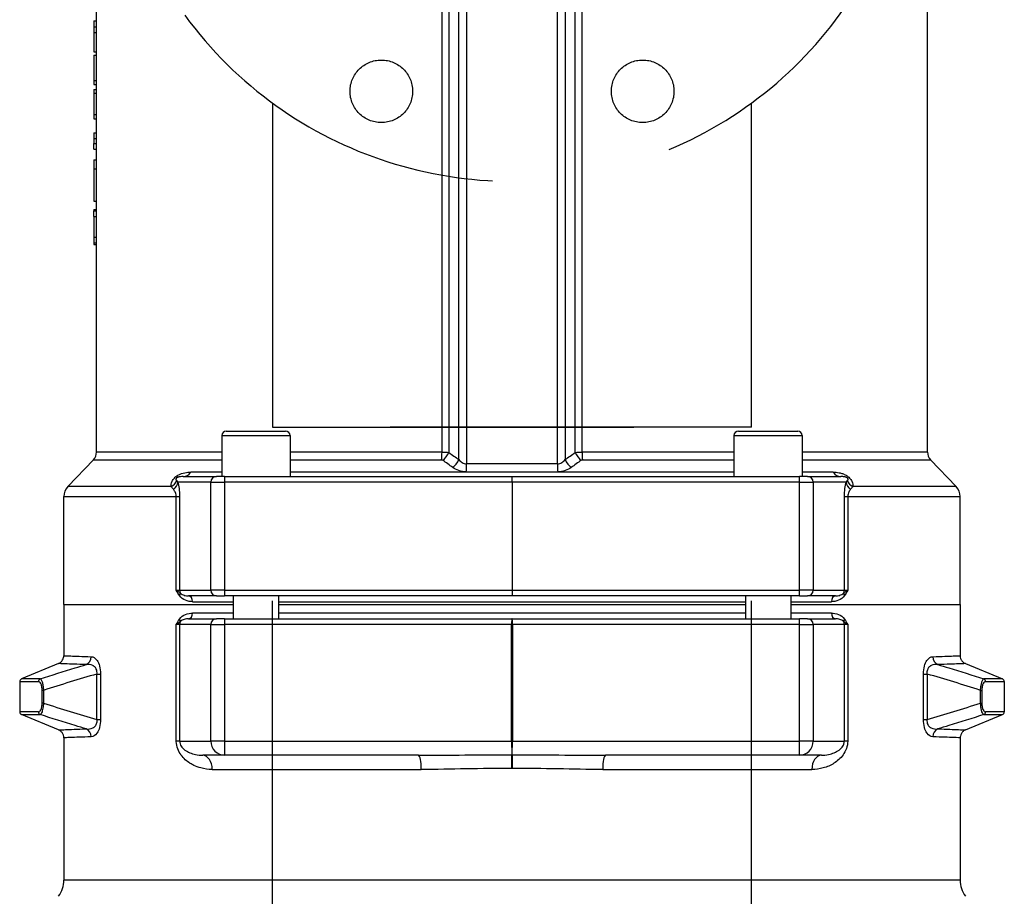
# Model space of a CAD drawing. Header units: millimetres. Extents: x -3789 to 8091, y -6405 to 1995.
# Tile 45 of 48: x 4526 to 4872, y -472 to -164. Entities that reach past the tile are written whole.
import ezdxf

# ---------------------------------------------------------------- set-up
doc = ezdxf.new("R2010")
doc.units = ezdxf.units.MM
doc.header["$LTSCALE"] = 20
doc.linetypes.add('HIDDEN', pattern=[9.525, 6.35, -3.175])
doc.layers.add('01-LINIE-025', color=1, linetype='CONTINUOUS')
doc.layers.add('02-LINIE-035', color=2, linetype='CONTINUOUS')

# ---------------------------------------------------------------- blocks, each defined once
blk = doc.blocks.new('A$C1cc2a574')
at = {"layer": '01-LINIE-025', "color": 6, "linetype": 'HIDDEN'}
for p, q in [((-84.15, 314), (-84.15, 200)), ((84.15, 200), (84.15, 314)), ((84.15, 200), (-84.15, 200)), ((-84.15, 200), (84.15, 200)), ((-84.15, 12), (-84.15, 200)), ((84.15, 12), (84.15, 200))]:
    blk.add_line(p, q, dxfattribs=at)
for centre in [(-45.92, 318.13), (45.92, 318.13)]:
    blk.add_circle(centre, 11, dxfattribs=at)
blk.add_arc((0, 429), 142.5, 216.1944, 143.8056, dxfattribs=at)

msp = doc.modelspace()

# ---------------------------------------------------------------- linework, layer by layer
at = {"layer": '02-LINIE-035'}
for p, q in [((4680.63, -318.29), (4680.63, -30.9)), ((4683.31, -30.9), (4683.31, -319.8)), ((4715.26, -319.8), (4715.26, -30.9)), ((4717.94, -30.9), (4717.94, -318.29)), ((4674.69, -315.62), (4674.69, -33.3)), ((4677.06, -33.3), (4677.06, -315.77)), ((4721.51, -315.77), (4721.51, -33.3)), ((4723.88, -33.3), (4723.88, -315.62)), ((4845.29, -315.62), (4845.29, -33.3)), ((4553.29, -166.18), (4553.29, -155.95)), ((4552.29, -164.07), (4552.29, -166.18)), ((4552.29, -164.07), (4553.29, -164.07)), ((4552.29, -166.18), (4552.29, -168.1)), ((4552.29, -166.18), (4553.29, -166.18)), ((4552.29, -168.1), (4552.29, -174.88)), ((4552.29, -168.1), (4553.29, -168.1)), ((4553.29, -168.1), (4553.29, -166.18)), ((4553.29, -179.39), (4553.29, -168.1)), ((4552.29, -174.88), (4553.29, -174.88)), ((4552.29, -176.11), (4552.29, -184.99)), ((4552.29, -176.11), (4553.29, -176.11)), ((4553.29, -191.71), (4553.29, -183.13)), ((4552.29, -184.99), (4552.29, -186.41)), ((4552.29, -184.99), (4553.29, -184.99)), ((4552.29, -186.41), (4553.29, -186.41)), ((4552.29, -188.17), (4552.29, -189.41)), ((4552.29, -188.17), (4553.29, -188.17)), ((4552.29, -189.41), (4552.29, -196.99)), ((4552.29, -189.41), (4553.29, -189.41)), ((4552.29, -196.99), (4552.29, -198.53)), ((4552.29, -196.99), (4553.29, -196.99)), ((4553.29, -203.44), (4553.29, -195.35)), ((4552.29, -198.53), (4553.29, -198.53)), ((4552.29, -203.44), (4552.29, -205.36)), ((4552.29, -203.44), (4553.29, -203.44)), ((4553.29, -205.36), (4553.29, -203.44)), ((4552.29, -205.36), (4552.29, -207.18)), ((4552.29, -205.36), (4553.29, -205.36)), ((4552.29, -209.2), (4552.29, -207.18)), ((4552.29, -207.18), (4553.29, -207.18)), ((4553.29, -217.2), (4553.29, -205.36)), ((4552.29, -209.2), (4553.29, -209.2)), ((4552.29, -212.95), (4552.29, -216.09)), ((4552.29, -212.95), (4553.29, -212.95)), ((4552.29, -216.09), (4552.29, -227.4)), ((4552.29, -216.09), (4553.29, -216.09)), ((4553.29, -234.2), (4553.29, -221.7)), ((4552.29, -227.4), (4553.29, -227.4)), ((4552.29, -230.32), (4552.29, -230.86)), ((4552.29, -230.32), (4553.29, -230.32)), ((4552.29, -232.78), (4552.29, -230.86)), ((4552.29, -230.86), (4553.29, -230.86)), ((4552.29, -232.78), (4552.29, -240.03)), ((4552.29, -232.78), (4553.29, -232.78)), ((4552.29, -240.03), (4552.29, -242.02)), ((4552.29, -240.03), (4553.29, -240.03)), ((4552.29, -242.02), (4552.29, -242.62)), ((4552.29, -242.02), (4553.29, -242.02)), ((4553.29, -315.62), (4553.29, -238.76)), ((4552.29, -242.62), (4553.29, -242.62)), ((4597.29, -309.83), (4621.29, -309.83)), ((4597.29, -309.83), (4597.29, -324.23)), ((4598.89, -308.23), (4619.69, -308.23)), ((4621.29, -309.83), (4621.29, -324.23)), ((4777.29, -309.83), (4801.29, -309.83)), ((4777.29, -309.83), (4777.29, -324.23)), ((4778.89, -308.23), (4799.69, -308.23)), ((4801.29, -309.83), (4801.29, -324.23)), ((4597.29, -315.62), (4553.29, -315.62)), ((4674.69, -315.62), (4621.29, -315.62)), ((4777.29, -315.62), (4723.88, -315.62)), ((4845.29, -315.62), (4801.29, -315.62)), ((4552.18, -318.39), (4543.18, -327.78)), ((4552.18, -318.39), (4597.29, -318.39)), ((4621.29, -318.39), (4674.5, -318.39)), ((4715.26, -319.8), (4683.31, -319.8)), ((4724.07, -318.39), (4777.29, -318.39)), ((4801.29, -318.39), (4846.4, -318.39)), ((4846.4, -318.39), (4855.4, -327.78)), ((4583.76, -324.23), (4595.42, -324.23)), ((4597.29, -322.69), (4586.45, -322.69)), ((4598.28, -324.23), (4595.42, -324.23)), ((4598.28, -324.23), (4699.29, -324.23)), ((4777.29, -322.69), (4621.29, -322.69)), ((4683.19, -322.56), (4715.38, -322.56)), ((4699.29, -326.23), (4699.29, -324.23)), ((4699.29, -324.23), (4800.29, -324.23)), ((4803.15, -324.23), (4800.29, -324.23)), ((4812.12, -322.69), (4801.29, -322.69)), ((4803.15, -324.23), (4814.82, -324.23)), ((4579.5, -327.78), (4543.18, -327.78)), ((4593.47, -326.23), (4581.89, -326.23)), ((4593.47, -364.23), (4593.47, -326.23)), ((4593.47, -326.23), (4598.23, -326.23)), ((4598.23, -326.23), (4598.23, -364.23)), ((4699.29, -326.23), (4598.23, -326.23)), ((4699.29, -326.23), (4699.29, -364.23)), ((4800.35, -326.23), (4699.29, -326.23)), ((4800.35, -364.23), (4800.35, -326.23)), ((4800.35, -326.23), (4805.11, -326.23)), ((4805.11, -326.23), (4805.11, -364.23)), ((4816.69, -326.23), (4805.11, -326.23)), ((4855.4, -327.78), (4819.07, -327.78)), ((4541.79, -331.24), (4581.32, -331.24)), ((4541.79, -369.23), (4541.79, -331.24)), ((4581.32, -364.23), (4581.32, -331.24)), ((4581.32, -331.24), (4582.46, -331.24)), ((4582.46, -331.24), (4582.46, -364.23)), ((4816.11, -364.23), (4816.11, -331.24)), ((4816.11, -331.24), (4817.26, -331.24)), ((4817.26, -331.24), (4817.26, -364.23)), ((4817.26, -331.24), (4856.79, -331.24)), ((4856.79, -369.23), (4856.79, -331.24)), ((4581.32, -364.23), (4582.46, -364.23)), ((4582.46, -364.23), (4593.47, -364.23)), ((4595.42, -366.23), (4585.63, -366.23)), ((4598.23, -364.23), (4593.47, -364.23)), ((4595.42, -366.23), (4598.28, -366.23)), ((4598.23, -364.23), (4699.29, -364.23)), ((4699.29, -366.23), (4598.28, -366.23)), ((4601.29, -366.23), (4601.29, -374.23)), ((4617.29, -366.23), (4617.29, -374.23)), ((4699.29, -364.23), (4699.29, -366.23)), ((4699.29, -364.23), (4800.35, -364.23)), ((4800.29, -366.23), (4699.29, -366.23)), ((4781.29, -366.23), (4781.29, -374.23)), ((4797.29, -366.23), (4797.29, -374.23)), ((4800.29, -366.23), (4803.15, -366.23)), ((4805.11, -364.23), (4800.35, -364.23)), ((4812.94, -366.23), (4803.15, -366.23)), ((4805.11, -364.23), (4816.11, -364.23)), ((4816.11, -364.23), (4817.26, -364.23)), ((4541.79, -369.23), (4601.29, -369.23)), ((4541.79, -369.23), (4541.79, -387.23)), ((4541.79, -369.23), (4601.29, -369.23)), ((4587.06, -368.23), (4601.29, -368.23)), ((4617.29, -368.23), (4781.29, -368.23)), ((4617.29, -369.23), (4781.29, -369.23)), ((4617.29, -369.23), (4781.29, -369.23)), ((4797.29, -368.23), (4811.52, -368.23)), ((4797.29, -369.23), (4856.79, -369.23)), ((4797.29, -369.23), (4856.79, -369.23)), ((4856.79, -369.23), (4856.79, -387.23)), ((4601.29, -372.23), (4587.06, -372.23)), ((4781.29, -372.23), (4617.29, -372.23)), ((4811.52, -372.23), (4797.29, -372.23)), ((4581.32, -417.23), (4581.32, -376.23)), ((4582.46, -376.23), (4581.32, -376.23)), ((4593.47, -376.23), (4582.46, -376.23)), ((4582.46, -376.23), (4582.46, -417.23)), ((4585.63, -374.23), (4595.42, -374.23)), ((4593.47, -417.23), (4593.47, -376.23)), ((4593.47, -376.23), (4598.23, -376.23)), ((4598.28, -374.23), (4595.42, -374.23)), ((4699.16, -376.23), (4598.23, -376.23)), ((4598.23, -376.23), (4598.23, -417.23)), ((4598.28, -374.23), (4699.21, -374.23)), ((4699.16, -417.23), (4699.16, -376.23)), ((4699.16, -376.23), (4699.42, -376.23)), ((4699.37, -374.23), (4699.21, -374.23)), ((4699.37, -374.23), (4800.29, -374.23)), ((4800.35, -376.23), (4699.42, -376.23)), ((4699.42, -376.23), (4699.42, -417.23)), ((4803.15, -374.23), (4800.29, -374.23)), ((4800.35, -417.23), (4800.35, -376.23)), ((4800.35, -376.23), (4805.11, -376.23)), ((4803.15, -374.23), (4812.94, -374.23)), ((4816.11, -376.23), (4805.11, -376.23)), ((4805.11, -376.23), (4805.11, -417.23)), ((4816.11, -417.23), (4816.11, -376.23)), ((4817.26, -376.23), (4816.11, -376.23)), ((4817.26, -376.23), (4817.26, -417.23)), ((4539.94, -390), (4526.9, -395.39)), ((4858.64, -390), (4871.67, -395.39)), ((4553.45, -409.63), (4553.45, -393.67)), ((4553.45, -393.67), (4554.7, -393.67)), ((4554.7, -393.67), (4554.7, -409.63)), ((4843.87, -409.63), (4843.87, -393.67)), ((4843.87, -393.67), (4845.13, -393.67)), ((4845.13, -393.67), (4845.13, -409.63)), ((4526.29, -396.32), (4532.91, -396.32)), ((4526.29, -396.32), (4526.29, -406.98)), ((4533.5, -395.39), (4526.9, -395.39)), ((4871.67, -395.39), (4865.08, -395.39)), ((4865.67, -396.32), (4872.29, -396.32)), ((4872.29, -396.32), (4872.29, -406.98)), ((4534.18, -403.88), (4534.18, -399.42)), ((4534.63, -399.42), (4534.18, -399.42)), ((4534.63, -399.42), (4534.63, -403.88)), ((4863.94, -403.88), (4863.94, -399.42)), ((4863.94, -399.42), (4864.39, -399.42)), ((4864.39, -399.42), (4864.39, -403.88)), ((4534.63, -403.88), (4534.18, -403.88)), ((4863.94, -403.88), (4864.39, -403.88)), ((4532.91, -406.98), (4526.29, -406.98)), ((4526.9, -407.91), (4533.5, -407.91)), ((4539.94, -413.3), (4526.9, -407.91)), ((4858.64, -413.3), (4871.67, -407.91)), ((4865.08, -407.91), (4871.67, -407.91)), ((4872.29, -406.98), (4865.67, -406.98)), ((4553.45, -409.63), (4554.7, -409.63)), ((4843.87, -409.63), (4845.13, -409.63)), ((4541.79, -416.08), (4541.79, -466.08)), ((4582.46, -417.23), (4581.32, -417.23)), ((4582.46, -417.23), (4593.47, -417.23)), ((4598.23, -417.23), (4593.47, -417.23)), ((4598.23, -417.23), (4699.16, -417.23)), ((4699.42, -417.23), (4699.16, -417.23)), ((4699.42, -417.23), (4800.35, -417.23)), ((4805.11, -417.23), (4800.35, -417.23)), ((4805.11, -417.23), (4816.11, -417.23)), ((4817.26, -417.23), (4816.11, -417.23)), ((4856.79, -416.08), (4856.79, -466.08)), ((4598.36, -422.23), (4590.59, -422.23)), ((4666.4, -422.23), (4598.36, -422.23)), ((4800.22, -422.23), (4732.18, -422.23)), ((4807.99, -422.23), (4800.22, -422.23)), ((4593.93, -427.23), (4667.41, -427.23)), ((4731.16, -427.23), (4804.64, -427.23)), ((4856.79, -466.08), (4541.79, -466.08))]:
    msp.add_line(p, q, dxfattribs=at)
for centre, radius, start, end in [((4598.89, -309.83), 1.6, 90, 180), ((4619.69, -309.83), 1.6, 0, 90), ((4778.89, -309.83), 1.6, 90, 180), ((4799.69, -309.83), 1.6, 0, 90), ((4549.29, -315.62), 4, 316.2189, 0), ((4849.29, -315.62), 4, 180, 223.7811), ((4546.79, -331.24), 5, 136.2189, 180), ((4851.79, -331.24), 5, 0, 43.7811), ((4527.29, -396.32), 1, 112.5, 180), ((4871.29, -396.32), 1, 0, 67.5), ((4527.29, -406.98), 1, 180, 247.5), ((4871.29, -406.98), 1, 292.5, 0), ((4531.79, -466.08), 10, 325, 0), ((4866.79, -466.08), 10, 180, 215)]:
    msp.add_arc(centre, radius, start, end, dxfattribs=at)
for centre, major_axis, ratio, start_param, end_param in [((4674.02, -315.62), (0, 4), 0.168464, 3.948264, 4.712389), ((4674.49, -315.77), (2.27, 3.29), 0.568065, 4.18721, 5.086554), ((4678.06, -318.29), (2.34, 3.24), 0.562511, 4.18624, 5.098108), ((4720.51, -318.29), (-2.34, 3.24), 0.562511, 1.185078, 2.096945), ((4724.08, -315.77), (-2.27, 3.29), 0.568065, 1.196632, 2.095975), ((4724.56, -315.62), (0, 4), 0.168464, 1.570796, 2.334921), ((4682.89, -319.8), (0, 4), 0.106498, 3.948264, 4.712389), ((4715.69, -319.8), (0, 4), 0.106498, 1.570796, 2.334921), ((4583.76, -319.23), (0, -5), 0.746106, 0, 0.806672), ((4595.42, -326.23), (0, 2), 0.978148, 0, 1.570796), ((4598.28, -326.23), (0, 2), 0.026177, 0, 1.570796), ((4800.29, -326.23), (0, 2), 0.026177, 4.712389, 6.283185), ((4803.15, -326.23), (0, 2), 0.978148, 4.712389, 6.283185), ((4814.82, -319.23), (0, -5), 0.746106, 5.476514, 6.283185), ((4576.73, -324.32), (5, 0.19), 0.838344, 5.268556, 5.907492), ((4577, -326.23), (4.85, 1.22), 0.753351, 5.253436, 5.961508), ((4821.58, -326.23), (-4.85, 1.22), 0.753351, 0.321678, 1.029749), ((4821.84, -324.32), (-5, 0.19), 0.838344, 0.375694, 1.014629), ((4580.96, -366.09), (1.64, 1.15), 0.535987, 5.365436, 6.063288), ((4584.42, -364.23), (0, 2), 0.978148, 1.570796, 2.053563), ((4585.63, -368.23), (0, 2), 0.712583, 4.712389, 6.283185), ((4595.42, -364.23), (0, -2), 0.978148, 4.712389, 6.283185), ((4598.28, -364.23), (0, -2), 0.026177, 4.712389, 6.283185), ((4800.29, -364.23), (0, -2), 0.026177, 0, 1.570796), ((4803.15, -364.23), (0, -2), 0.978148, 0, 1.570796), ((4812.94, -368.23), (0, 2), 0.712583, 0, 1.570796), ((4817.62, -366.09), (-1.64, 1.15), 0.535987, 0.219897, 0.91775), ((4814.15, -364.23), (0, 2), 0.978148, 4.229622, 4.712389), ((4585.63, -372.23), (0, -2), 0.712583, 0, 1.570796), ((4812.94, -372.23), (0, -2), 0.712583, 4.712389, 6.283185), ((4580.96, -374.37), (1.64, -1.15), 0.535987, 0.219897, 0.91775), ((4584.42, -376.23), (0, 2), 0.978148, 1.08803, 1.570796), ((4595.42, -376.23), (0, 2), 0.978148, 0, 1.570796), ((4598.28, -376.23), (0, 2), 0.026177, 0, 1.570796), ((4699.21, -376.23), (0, 2), 0.026177, 0, 1.570796), ((4699.37, -376.23), (0, 2), 0.026177, 4.712389, 6.283185), ((4800.29, -376.23), (0, 2), 0.026177, 4.712389, 6.283185), ((4803.15, -376.23), (0, 2), 0.978148, 4.712389, 6.283185), ((4817.62, -374.37), (-1.64, -1.15), 0.535987, 5.365436, 6.063288), ((4814.15, -376.23), (0, -2), 0.978148, 1.570796, 2.053563), ((4548.6, -387.58), (0.11, 3), 0.938777, 3.568227, 4.746448), ((4849.97, -387.58), (-0.11, 3), 0.938777, 1.536737, 2.714891), ((4533.86, -396.32), (0, 1), 0.958635, 0.392699, 1.570796), ((4864.71, -396.32), (0, 1), 0.958635, 4.712389, 5.890486), ((4533.86, -406.98), (0, 1), 0.958635, 1.570796, 2.748894), ((4864.71, -406.98), (0, 1), 0.958635, 3.534292, 4.712389), ((4548.6, -415.72), (-0.11, 3), 0.938777, 4.678329, 5.856483), ((4849.97, -415.72), (0.11, 3), 0.938777, 0.426634, 1.604856), ((4598.36, -417.23), (0, -5), 0.978148, 4.712389, 6.283185), ((4598.36, -417.23), (0, -5), 0.026177, 4.712389, 6.283185), ((4699.29, -417.23), (0, -5), 0.026177, 4.712389, 6.030241), ((4699.29, -417.23), (0, -5), 0.026177, 0.252944, 1.570796), ((4800.22, -417.23), (0, -5), 0.978148, 0, 1.570796), ((4800.22, -417.23), (0, -5), 0.026177, 0, 1.570796), ((4699.22, -426.91), (0.03, 5), 0.000403, 4.712392, 6.030329), ((4699.35, -426.91), (-0.03, 5), 0.000403, 0.252856, 1.570794), ((4590.59, -427.23), (0, 5), 0.668928, 4.712389, 6.283185), ((4666.4, -427.23), (0, 5), 0.20239, 4.712389, 6.283185), ((4732.18, -427.23), (0, 5), 0.20239, 0, 1.570796), ((4807.99, -427.23), (0, 5), 0.668928, 0, 1.570796)]:
    msp.add_ellipse(centre, major_axis=major_axis, ratio=ratio, start_param=start_param, end_param=end_param, dxfattribs=at)
for points, knots in [([(4553.29, -183.13), (4553.29, -182.93), (4553.29, -182.73), (4553.29, -181.73), (4553.29, -180.84), (4553.29, -179.83), (4553.29, -179.61), (4553.29, -179.39)], [-0.6653171, -0.6653171, -0.6653171, -0.6653171, -0.6416811, -0.6416811, -0.5522658, -0.5522658, -0.5266916, -0.5266916, -0.5266916, -0.5266916]), ([(4553.29, -195.35), (4553.29, -194.98), (4553.29, -194.6), (4553.29, -193.83), (4553.29, -193.44), (4553.29, -192.6), (4553.29, -192.15), (4553.29, -191.71)], [-0.6524389, -0.6524389, -0.6524389, -0.6524389, -0.5356068, -0.5356068, -0.4225016, -0.4225016, -0.283885, -0.283885, -0.283885, -0.283885]), ([(4553.29, -221.7), (4553.29, -221.12), (4553.29, -220.52), (4553.29, -218.86), (4553.29, -217.97), (4553.29, -217.2)], [-0.4242913, -0.4242913, -0.4242913, -0.4242913, -0.3072339, -0.3072339, -0.1067114, -0.1067114, -0.1067114, -0.1067114]), ([(4553.29, -238.76), (4553.29, -238.65), (4553.29, -238.53), (4553.29, -237.66), (4553.29, -236.93), (4553.29, -235.72), (4553.29, -235.03), (4553.29, -234.32), (4553.29, -234.26), (4553.29, -234.2)], [-0.5615285, -0.5615285, -0.5615285, -0.5615285, -0.5363128, -0.5363128, -0.3743424, -0.3743424, -0.1720582, -0.1720582, -0.1536774, -0.1536774, -0.1536774, -0.1536774]), ([(4674.69, -315.62), (4675.16, -315.62), (4675.61, -315.64), (4676.03, -315.66), (4676.4, -315.69), (4676.75, -315.72), (4677.06, -315.77)], [0, 0, 0, 0, 0.534735, 0.534735, 0.534735, 1, 1, 1, 1]), ([(4680.63, -318.29), (4680.94, -318.69), (4681.3, -319.05), (4681.75, -319.33), (4682.2, -319.61), (4682.74, -319.8), (4683.31, -319.8)], [0, 0, 0, 0, 0.5, 0.5, 0.5, 1, 1, 1, 1]), ([(4715.26, -319.8), (4715.83, -319.8), (4716.37, -319.61), (4716.82, -319.33), (4717.27, -319.05), (4717.63, -318.69), (4717.94, -318.29)], [0, 0, 0, 0, 0.5, 0.5, 0.5, 1, 1, 1, 1]), ([(4721.51, -315.77), (4721.85, -315.72), (4722.24, -315.68), (4722.64, -315.66), (4723.03, -315.64), (4723.45, -315.62), (4723.88, -315.62)], [0, 0, 0, 0, 0.506622, 0.506622, 0.506622, 1, 1, 1, 1]), ([(4674.97, -318.53), (4674.91, -318.49), (4674.84, -318.46), (4674.77, -318.43), (4674.7, -318.41), (4674.63, -318.4), (4674.55, -318.39), (4674.54, -318.39), (4674.52, -318.39), (4674.5, -318.39)], [0, 0, 0, 0, 0.483109, 0.483109, 0.483109, 0.913251, 0.913251, 0.913251, 1, 1, 1, 1]), ([(4724.07, -318.39), (4723.99, -318.39), (4723.9, -318.4), (4723.83, -318.43), (4723.74, -318.45), (4723.67, -318.49), (4723.61, -318.53)], [0, 0, 0, 0, 0.476867, 0.476867, 0.476867, 1, 1, 1, 1]), ([(4579.5, -327.78), (4579.49, -327.21), (4579.56, -326.59), (4579.89, -325.88), (4579.89, -325.88), (4579.9, -325.87), (4579.9, -325.87), (4580.06, -325.52), (4580.31, -325.14), (4580.64, -324.78), (4580.65, -324.77), (4580.65, -324.76), (4580.66, -324.75), (4580.99, -324.4), (4581.41, -324.07), (4581.83, -323.82), (4581.84, -323.81), (4581.85, -323.81), (4581.87, -323.8), (4582.71, -323.3), (4583.54, -323.05), (4584.29, -322.9), (4584.3, -322.9), (4584.3, -322.9), (4584.31, -322.89), (4585.07, -322.74), (4585.77, -322.69), (4586.45, -322.69)], [0, 0, 0, 0, 0.25, 0.25, 0.25, 0.251631, 0.251631, 0.251631, 0.375, 0.375, 0.375, 0.378188, 0.378188, 0.378188, 0.5, 0.5, 0.5, 0.503992, 0.503992, 0.503992, 0.75, 0.75, 0.75, 0.752462, 0.752462, 0.752462, 1, 1, 1, 1]), ([(4583.76, -324.23), (4583.43, -324.23), (4583.12, -324.24), (4582.75, -324.29), (4582.58, -324.31), (4582.39, -324.34), (4582.19, -324.39), (4582.14, -324.4), (4582.1, -324.41), (4582.05, -324.43), (4581.96, -324.45), (4581.87, -324.48), (4581.77, -324.53), (4581.76, -324.53), (4581.74, -324.54), (4581.72, -324.55), (4581.64, -324.59), (4581.53, -324.64), (4581.41, -324.74), (4581.38, -324.77), (4581.35, -324.79), (4581.33, -324.82), (4581.26, -324.91), (4581.23, -324.98), (4581.22, -325.03), (4581.21, -325.07), (4581.2, -325.11), (4581.2, -325.14), (4581.2, -325.16), (4581.2, -325.19), (4581.2, -325.21), (4581.22, -325.42), (4581.33, -325.55), (4581.44, -325.68)], [0, 0, 0, 0, 0.316536, 0.316536, 0.316536, 0.46579, 0.46579, 0.46579, 0.5, 0.5, 0.5, 0.5625, 0.5625, 0.5625, 0.572307, 0.572307, 0.572307, 0.625, 0.625, 0.625, 0.639016, 0.639016, 0.639016, 0.6875, 0.6875, 0.6875, 0.722706, 0.722706, 0.722706, 0.75, 0.75, 0.75, 1, 1, 1, 1]), ([(4812.12, -322.69), (4812.8, -322.69), (4813.5, -322.74), (4814.27, -322.89), (4814.27, -322.9), (4814.28, -322.9), (4814.29, -322.9), (4814.66, -322.98), (4815.05, -323.08), (4815.44, -323.22), (4815.85, -323.36), (4816.28, -323.55), (4816.7, -323.8), (4816.72, -323.8), (4816.73, -323.81), (4816.74, -323.82), (4817.16, -324.07), (4817.58, -324.39), (4817.91, -324.75), (4817.92, -324.76), (4817.93, -324.77), (4817.94, -324.78), (4818.27, -325.14), (4818.51, -325.52), (4818.68, -325.87), (4818.68, -325.87), (4818.68, -325.88), (4818.68, -325.88), (4819.02, -326.59), (4819.09, -327.21), (4819.07, -327.78)], [0, 0, 0, 0, 0.247543, 0.247543, 0.247543, 0.25, 0.25, 0.25, 0.371472, 0.371472, 0.371472, 0.496058, 0.496058, 0.496058, 0.5, 0.5, 0.5, 0.621882, 0.621882, 0.621882, 0.625, 0.625, 0.625, 0.748445, 0.748445, 0.748445, 0.75, 0.75, 0.75, 1, 1, 1, 1]), ([(4817.14, -325.68), (4817.25, -325.55), (4817.35, -325.41), (4817.37, -325.21), (4817.37, -325.19), (4817.37, -325.16), (4817.37, -325.14), (4817.37, -325.11), (4817.37, -325.07), (4817.36, -325.03), (4817.34, -324.98), (4817.31, -324.9), (4817.24, -324.82), (4817.22, -324.79), (4817.19, -324.77), (4817.16, -324.74), (4817.05, -324.64), (4816.94, -324.59), (4816.85, -324.55), (4816.83, -324.54), (4816.82, -324.53), (4816.8, -324.53), (4816.7, -324.48), (4816.61, -324.45), (4816.52, -324.43), (4816.46, -324.41), (4816.4, -324.39), (4816.35, -324.38), (4816.16, -324.34), (4815.99, -324.31), (4815.82, -324.29), (4815.67, -324.27), (4815.52, -324.25), (4815.37, -324.25), (4815.18, -324.23), (4815, -324.23), (4814.82, -324.23)], [0, 0, 0, 0, 0.25, 0.25, 0.25, 0.276795, 0.276795, 0.276795, 0.3125, 0.3125, 0.3125, 0.360592, 0.360592, 0.360592, 0.375, 0.375, 0.375, 0.428115, 0.428115, 0.428115, 0.4375, 0.4375, 0.4375, 0.5, 0.5, 0.5, 0.544068, 0.544068, 0.544068, 0.685087, 0.685087, 0.685087, 0.821141, 0.821141, 0.821141, 1, 1, 1, 1]), ([(4581.89, -326.23), (4582.05, -326.86), (4582.19, -327.6), (4582.29, -328.44), (4582.4, -329.28), (4582.46, -330.24), (4582.46, -331.24)], [0, 0, 0, 0, 0.5, 0.5, 0.5, 1, 1, 1, 1]), ([(4581.32, -331.24), (4581.32, -331.05), (4581.3, -330.87), (4581.27, -330.69), (4581.27, -330.67), (4581.26, -330.64), (4581.26, -330.61), (4581.2, -330.32), (4581.11, -330.06), (4581.01, -329.84), (4580.97, -329.74), (4580.93, -329.65), (4580.88, -329.57), (4580.7, -329.23), (4580.49, -328.97), (4580.28, -328.73)], [0, 0, 0, 0, 0.151474, 0.151474, 0.151474, 0.174753, 0.174753, 0.174753, 0.440405, 0.440405, 0.440405, 0.553248, 0.553248, 0.553248, 1, 1, 1, 1]), ([(4818.29, -328.73), (4818.06, -328.99), (4817.83, -329.3), (4817.63, -329.69), (4817.43, -330.08), (4817.26, -330.62), (4817.26, -331.24)], [0, 0, 0, 0, 0.5, 0.5, 0.5, 1, 1, 1, 1]), ([(4581.32, -364.23), (4581.32, -364.23), (4581.32, -364.23), (4581.33, -364.23), (4581.62, -364.39), (4581.89, -364.55), (4582.12, -364.71), (4582.33, -364.86), (4582.52, -365.01), (4582.69, -365.16)], [0, 0, 0, 0, 0.005189, 0.005189, 0.005189, 0.518321, 0.518321, 0.518321, 1, 1, 1, 1]), ([(4582.44, -366.09), (4582.04, -365.51), (4581.68, -364.87), (4581.32, -364.24), (4581.32, -364.24), (4581.32, -364.23), (4581.32, -364.23)], [0, 0, 0, 0, 0.99495, 0.99495, 0.99495, 1, 1, 1, 1]), ([(4587.06, -368.23), (4586.21, -368.23), (4585.37, -368.07), (4584.59, -367.75), (4583.8, -367.42), (4583.03, -366.94), (4582.44, -366.09)], [0, 0, 0, 0, 0.49937, 0.49937, 0.49937, 1, 1, 1, 1]), ([(4582.69, -365.16), (4583.11, -365.63), (4583.59, -365.83), (4584.06, -365.99), (4584.08, -365.99), (4584.1, -366), (4584.11, -366), (4584.61, -366.16), (4585.12, -366.23), (4585.63, -366.23)], [0, 0, 0, 0, 0.483285, 0.483285, 0.483285, 0.5, 0.5, 0.5, 1, 1, 1, 1]), ([(4816.14, -366.09), (4815.55, -366.93), (4814.78, -367.42), (4813.98, -367.75), (4813.19, -368.08), (4812.37, -368.23), (4811.52, -368.23)], [0, 0, 0, 0, 0.5, 0.5, 0.5, 1, 1, 1, 1]), ([(4812.94, -366.23), (4813.46, -366.23), (4813.96, -366.16), (4814.46, -366), (4814.48, -366), (4814.49, -366), (4814.51, -365.99), (4814.99, -365.83), (4815.47, -365.63), (4815.89, -365.16)], [0, 0, 0, 0, 0.5, 0.5, 0.5, 0.515593, 0.515593, 0.515593, 1, 1, 1, 1]), ([(4815.89, -365.16), (4816.05, -365.01), (4816.24, -364.86), (4816.46, -364.71), (4816.69, -364.55), (4816.95, -364.39), (4817.25, -364.23), (4817.25, -364.23), (4817.25, -364.23), (4817.26, -364.23)], [0, 0, 0, 0, 0.481679, 0.481679, 0.481679, 0.994811, 0.994811, 0.994811, 1, 1, 1, 1]), ([(4817.26, -364.23), (4817.25, -364.23), (4817.25, -364.24), (4817.25, -364.24), (4816.9, -364.87), (4816.54, -365.51), (4816.14, -366.09)], [0, 0, 0, 0, 0.00505, 0.00505, 0.00505, 1, 1, 1, 1]), ([(4582.44, -374.37), (4583.03, -373.52), (4583.8, -373.04), (4584.58, -372.71), (4585.37, -372.39), (4586.21, -372.23), (4587.06, -372.23)], [0, 0, 0, 0, 0.5, 0.5, 0.5, 1, 1, 1, 1]), ([(4811.52, -372.23), (4812.37, -372.23), (4813.19, -372.38), (4813.98, -372.71), (4814.78, -373.04), (4815.55, -373.53), (4816.14, -374.37)], [0, 0, 0, 0, 0.5, 0.5, 0.5, 1, 1, 1, 1]), ([(4581.32, -376.23), (4581.32, -376.23), (4581.32, -376.22), (4581.32, -376.22), (4581.68, -375.59), (4582.04, -374.95), (4582.44, -374.37)], [0, 0, 0, 0, 0.00505, 0.00505, 0.00505, 1, 1, 1, 1]), ([(4582.69, -375.3), (4582.52, -375.45), (4582.33, -375.6), (4582.12, -375.75), (4581.89, -375.91), (4581.62, -376.07), (4581.33, -376.23), (4581.32, -376.23), (4581.32, -376.23), (4581.32, -376.23)], [0, 0, 0, 0, 0.481679, 0.481679, 0.481679, 0.994811, 0.994811, 0.994811, 1, 1, 1, 1]), ([(4585.63, -374.23), (4585.12, -374.23), (4584.61, -374.3), (4584.11, -374.46), (4584.1, -374.46), (4584.08, -374.47), (4584.06, -374.47), (4583.59, -374.63), (4583.11, -374.83), (4582.69, -375.3)], [0, 0, 0, 0, 0.5, 0.5, 0.5, 0.516715, 0.516715, 0.516715, 1, 1, 1, 1]), ([(4815.89, -375.3), (4815.47, -374.83), (4814.99, -374.63), (4814.51, -374.47), (4814.49, -374.46), (4814.48, -374.46), (4814.46, -374.45), (4813.96, -374.3), (4813.46, -374.23), (4812.94, -374.23)], [0, 0, 0, 0, 0.484407, 0.484407, 0.484407, 0.5, 0.5, 0.5, 1, 1, 1, 1]), ([(4817.26, -376.23), (4817.25, -376.23), (4817.25, -376.23), (4817.25, -376.23), (4816.95, -376.07), (4816.69, -375.91), (4816.46, -375.75), (4816.24, -375.6), (4816.05, -375.45), (4815.89, -375.3)], [0, 0, 0, 0, 0.005189, 0.005189, 0.005189, 0.518321, 0.518321, 0.518321, 1, 1, 1, 1]), ([(4816.14, -374.37), (4816.54, -374.95), (4816.9, -375.59), (4817.25, -376.22), (4817.25, -376.22), (4817.25, -376.23), (4817.26, -376.23)], [0, 0, 0, 0, 0.99495, 0.99495, 0.99495, 1, 1, 1, 1]), ([(4539.94, -390), (4540.23, -389.87), (4540.52, -389.7), (4541.01, -389.27), (4541.22, -389.01), (4541.54, -388.45), (4541.66, -388.14), (4541.77, -387.62), (4541.79, -387.42), (4541.79, -387.23)], [0, 0, 0, 0, 0.0971852, 0.0971852, 0.1947133, 0.1947133, 0.2922289, 0.2922289, 0.3520305, 0.3520305, 0.3520305, 0.3520305]), ([(4541.79, -387.23), (4541.79, -387.23), (4541.99, -387.23), (4542.4, -387.25), (4542.8, -387.26), (4543.41, -387.29), (4544.21, -387.32), (4545.82, -387.38), (4548.21, -387.46), (4551.42, -387.58)], [0.5006119, 0.5006119, 0.5006119, 0.5006119, 0.6249999, 0.6249999, 0.6249999, 0.7499998, 0.7499998, 0.7499998, 1, 1, 1, 1]), ([(4847.16, -387.58), (4850.37, -387.46), (4852.75, -387.38), (4854.36, -387.32), (4855.96, -387.26), (4856.78, -387.23), (4856.79, -387.23), (4856.79, -387.23), (4856.79, -387.23), (4856.79, -387.23)], [0, 0, 0, 0, 0.2499972, 0.2499972, 0.2499972, 0.5, 0.5, 0.5, 0.500608, 0.500608, 0.500608, 0.500608]), ([(4856.79, -387.23), (4856.79, -387.55), (4856.84, -387.88), (4857.05, -388.49), (4857.21, -388.79), (4857.6, -389.3), (4857.84, -389.53), (4858.28, -389.83), (4858.46, -389.92), (4858.64, -390)], [0, 0, 0, 0, 0.0971852, 0.0971852, 0.1947133, 0.1947133, 0.2922289, 0.2922289, 0.3520305, 0.3520305, 0.3520305, 0.3520305]), ([(4533.5, -395.39), (4537.58, -394.05), (4541.68, -392.76), (4545.79, -391.51), (4547.08, -391.12), (4548.37, -390.73), (4549.67, -390.35)], [0, 0, 0, 0, 0.760944, 0.760944, 0.760944, 1, 1, 1, 1]), ([(4549.67, -390.35), (4546.42, -390.24), (4544.01, -390.15), (4542.38, -390.09), (4541.57, -390.06), (4540.96, -390.03), (4540.55, -390.02), (4540.14, -390), (4539.94, -390), (4539.94, -390)], [0.0000042, 0.0000042, 0.0000042, 0.0000042, 0.25, 0.25, 0.25, 0.3750022, 0.3750022, 0.3750022, 0.4993889, 0.4993889, 0.4993889, 0.4993889]), ([(4553.45, -393.67), (4553.52, -393.03), (4553.43, -392.38), (4553.21, -391.9), (4553.17, -391.82), (4553.13, -391.74), (4553.09, -391.67), (4552.85, -391.27), (4552.55, -391.01), (4552.25, -390.82), (4552.18, -390.77), (4552.1, -390.73), (4552.03, -390.69), (4551.26, -390.29), (4550.45, -390.25), (4549.67, -390.35)], [0, 0, 0, 0, 0.2125917, 0.2125917, 0.2125917, 0.25, 0.25, 0.25, 0.4519517, 0.4519517, 0.4519517, 0.5, 0.5, 0.5, 1, 1, 1, 1]), ([(4551.42, -387.58), (4552.1, -387.61), (4552.82, -387.97), (4553.48, -388.91), (4553.48, -388.92), (4553.49, -388.92), (4553.49, -388.93), (4553.82, -389.4), (4554.12, -390.04), (4554.35, -390.84), (4554.35, -390.85), (4554.35, -390.86), (4554.35, -390.87), (4554.58, -391.68), (4554.7, -392.66), (4554.7, -393.67)], [0, 0, 0, 0, 0.497293, 0.497293, 0.497293, 0.5, 0.5, 0.5, 0.747569, 0.747569, 0.747569, 0.75, 0.75, 0.75, 1, 1, 1, 1]), ([(4843.87, -393.67), (4843.87, -392.66), (4844, -391.68), (4844.22, -390.87), (4844.22, -390.86), (4844.23, -390.85), (4844.23, -390.84), (4844.45, -390.04), (4844.76, -389.4), (4845.08, -388.93), (4845.09, -388.93), (4845.09, -388.92), (4845.09, -388.91), (4845.75, -387.97), (4846.47, -387.61), (4847.16, -387.58)], [0, 0, 0, 0, 0.25, 0.25, 0.25, 0.252434, 0.252434, 0.252434, 0.5, 0.5, 0.5, 0.502715, 0.502715, 0.502715, 1, 1, 1, 1]), ([(4848.91, -390.35), (4848.12, -390.25), (4847.31, -390.29), (4846.55, -390.69), (4846.47, -390.73), (4846.4, -390.77), (4846.33, -390.82), (4846.02, -391.01), (4845.73, -391.27), (4845.49, -391.67), (4845.45, -391.74), (4845.4, -391.82), (4845.36, -391.91), (4845.19, -392.27), (4845.09, -392.75), (4845.1, -393.24), (4845.1, -393.38), (4845.11, -393.53), (4845.13, -393.67)], [0, 0, 0, 0, 0.5, 0.5, 0.5, 0.5488071, 0.5488071, 0.5488071, 0.75, 0.75, 0.75, 0.7879312, 0.7879312, 0.7879312, 0.9529351, 0.9529351, 0.9529351, 1, 1, 1, 1]), ([(4858.64, -390), (4858.64, -390), (4858.64, -390), (4858.64, -390), (4858.64, -390), (4857.81, -390.03), (4856.18, -390.09), (4854.56, -390.15), (4852.15, -390.24), (4848.91, -390.35)], [0.4993929, 0.4993929, 0.4993929, 0.4993929, 0.5000008, 0.5000008, 0.5000008, 0.7500064, 0.7500064, 0.7500064, 0.9999914, 0.9999914, 0.9999914, 0.9999914]), ([(4848.91, -390.35), (4850.2, -390.73), (4851.49, -391.12), (4852.78, -391.51), (4856.89, -392.76), (4860.99, -394.05), (4865.08, -395.39)], [0, 0, 0, 0, 0.239056, 0.239056, 0.239056, 1, 1, 1, 1]), ([(4534.18, -399.42), (4534.18, -398.93), (4534.14, -398.44), (4534.06, -398.03), (4534.02, -397.82), (4533.97, -397.63), (4533.92, -397.46), (4533.86, -397.29), (4533.8, -397.14), (4533.74, -397.01), (4533.48, -396.5), (4533.19, -396.32), (4532.91, -396.32)], [0, 0, 0, 0, 0.248786, 0.248786, 0.248786, 0.372715, 0.372715, 0.372715, 0.499054, 0.499054, 0.499054, 1, 1, 1, 1]), ([(4533.5, -395.39), (4533.71, -395.44), (4533.94, -395.74), (4534.16, -396.38), (4534.16, -396.4), (4534.17, -396.42), (4534.18, -396.45), (4534.28, -396.78), (4534.38, -397.2), (4534.46, -397.68), (4534.52, -398.06), (4534.56, -398.48), (4534.6, -398.91), (4534.61, -399.08), (4534.62, -399.25), (4534.63, -399.42)], [0, 0, 0, 0, 0.4848887, 0.4848887, 0.4848887, 0.5, 0.5, 0.5, 0.7404302, 0.7404302, 0.7404302, 0.9265114, 0.9265114, 0.9265114, 0.9999991, 0.9999991, 0.9999991, 0.9999991]), ([(4863.94, -399.42), (4863.97, -398.81), (4864.03, -398.21), (4864.12, -397.68), (4864.18, -397.28), (4864.26, -396.93), (4864.34, -396.64), (4864.36, -396.57), (4864.38, -396.51), (4864.4, -396.44), (4864.4, -396.42), (4864.41, -396.4), (4864.42, -396.38), (4864.63, -395.74), (4864.86, -395.44), (4865.08, -395.39)], [0.0000017, 0.0000017, 0.0000017, 0.0000017, 0.2597456, 0.2597456, 0.2597456, 0.4550716, 0.4550716, 0.4550716, 0.5, 0.5, 0.5, 0.5150941, 0.5150941, 0.5150941, 1, 1, 1, 1]), ([(4865.67, -396.32), (4865.39, -396.32), (4865.1, -396.5), (4864.84, -397.01), (4864.71, -397.26), (4864.6, -397.6), (4864.52, -398.02), (4864.47, -398.27), (4864.44, -398.53), (4864.42, -398.8), (4864.4, -399.01), (4864.39, -399.21), (4864.39, -399.42)], [0, 0, 0, 0, 0.5, 0.5, 0.5, 0.750109, 0.750109, 0.750109, 0.894174, 0.894174, 0.894174, 1, 1, 1, 1]), ([(4532.91, -406.98), (4533.19, -406.98), (4533.48, -406.8), (4533.73, -406.29), (4533.86, -406.04), (4533.98, -405.7), (4534.06, -405.28), (4534.11, -405.03), (4534.14, -404.77), (4534.16, -404.5), (4534.17, -404.29), (4534.18, -404.09), (4534.18, -403.88)], [0, 0, 0, 0, 0.5, 0.5, 0.5, 0.750109, 0.750109, 0.750109, 0.894174, 0.894174, 0.894174, 1, 1, 1, 1]), ([(4534.63, -403.88), (4534.6, -404.49), (4534.54, -405.09), (4534.46, -405.62), (4534.39, -406.02), (4534.32, -406.37), (4534.23, -406.66), (4534.22, -406.73), (4534.2, -406.79), (4534.18, -406.86), (4534.17, -406.88), (4534.16, -406.9), (4534.16, -406.92), (4533.94, -407.56), (4533.71, -407.86), (4533.5, -407.91)], [0.0000017, 0.0000017, 0.0000017, 0.0000017, 0.2597456, 0.2597456, 0.2597456, 0.4550716, 0.4550716, 0.4550716, 0.5, 0.5, 0.5, 0.5150941, 0.5150941, 0.5150941, 1, 1, 1, 1]), ([(4865.08, -407.91), (4864.86, -407.86), (4864.63, -407.56), (4864.42, -406.92), (4864.41, -406.9), (4864.4, -406.88), (4864.4, -406.85), (4864.29, -406.52), (4864.2, -406.1), (4864.12, -405.62), (4864.06, -405.24), (4864.01, -404.82), (4863.98, -404.39), (4863.96, -404.22), (4863.95, -404.05), (4863.94, -403.88)], [0, 0, 0, 0, 0.4848887, 0.4848887, 0.4848887, 0.5, 0.5, 0.5, 0.7404302, 0.7404302, 0.7404302, 0.9265114, 0.9265114, 0.9265114, 0.9999991, 0.9999991, 0.9999991, 0.9999991]), ([(4864.39, -403.88), (4864.39, -404.37), (4864.44, -404.86), (4864.52, -405.27), (4864.56, -405.48), (4864.6, -405.67), (4864.66, -405.84), (4864.71, -406.01), (4864.77, -406.16), (4864.84, -406.29), (4865.09, -406.8), (4865.39, -406.98), (4865.67, -406.98)], [0, 0, 0, 0, 0.248786, 0.248786, 0.248786, 0.372715, 0.372715, 0.372715, 0.499054, 0.499054, 0.499054, 1, 1, 1, 1]), ([(4549.67, -412.95), (4548.38, -412.57), (4547.09, -412.18), (4545.8, -411.79), (4541.69, -410.55), (4537.59, -409.25), (4533.5, -407.91)], [0, 0, 0, 0, 0.238397, 0.238397, 0.238397, 1, 1, 1, 1]), ([(4865.08, -407.91), (4860.99, -409.25), (4856.89, -410.55), (4852.77, -411.79), (4851.49, -412.18), (4850.2, -412.57), (4848.91, -412.95)], [0, 0, 0, 0, 0.761603, 0.761603, 0.761603, 1, 1, 1, 1]), ([(4549.67, -412.95), (4550.45, -413.05), (4551.26, -413.01), (4552.03, -412.61), (4552.1, -412.57), (4552.18, -412.53), (4552.25, -412.48), (4552.55, -412.29), (4552.84, -412.03), (4553.08, -411.63), (4553.13, -411.56), (4553.17, -411.48), (4553.21, -411.4), (4553.38, -411.03), (4553.48, -410.55), (4553.48, -410.06), (4553.48, -409.92), (4553.47, -409.78), (4553.45, -409.63)], [0, 0, 0, 0, 0.5, 0.5, 0.5, 0.5488071, 0.5488071, 0.5488071, 0.75, 0.75, 0.75, 0.7879312, 0.7879312, 0.7879312, 0.9529351, 0.9529351, 0.9529351, 1, 1, 1, 1]), ([(4554.7, -409.63), (4554.7, -410.64), (4554.58, -411.62), (4554.35, -412.43), (4554.35, -412.44), (4554.35, -412.45), (4554.35, -412.46), (4554.12, -413.26), (4553.82, -413.9), (4553.49, -414.37), (4553.49, -414.38), (4553.48, -414.38), (4553.48, -414.39), (4552.82, -415.33), (4552.1, -415.69), (4551.42, -415.72)], [0, 0, 0, 0, 0.25, 0.25, 0.25, 0.252434, 0.252434, 0.252434, 0.5, 0.5, 0.5, 0.502715, 0.502715, 0.502715, 1, 1, 1, 1]), ([(4847.16, -415.72), (4846.47, -415.69), (4845.75, -415.33), (4845.09, -414.39), (4845.09, -414.38), (4845.09, -414.38), (4845.08, -414.37), (4844.76, -413.9), (4844.45, -413.26), (4844.23, -412.46), (4844.23, -412.45), (4844.22, -412.44), (4844.22, -412.44), (4844, -411.62), (4843.87, -410.64), (4843.87, -409.63)], [0, 0, 0, 0, 0.497293, 0.497293, 0.497293, 0.5, 0.5, 0.5, 0.747569, 0.747569, 0.747569, 0.75, 0.75, 0.75, 1, 1, 1, 1]), ([(4845.13, -409.63), (4845.05, -410.27), (4845.14, -410.92), (4845.37, -411.4), (4845.4, -411.48), (4845.45, -411.56), (4845.49, -411.63), (4845.73, -412.03), (4846.02, -412.29), (4846.33, -412.48), (4846.4, -412.53), (4846.47, -412.57), (4846.54, -412.61), (4847.31, -413.01), (4848.12, -413.05), (4848.91, -412.95)], [0, 0, 0, 0, 0.2125917, 0.2125917, 0.2125917, 0.25, 0.25, 0.25, 0.4519517, 0.4519517, 0.4519517, 0.5, 0.5, 0.5, 1, 1, 1, 1]), ([(4539.94, -413.3), (4539.94, -413.3), (4540.14, -413.3), (4540.55, -413.28), (4540.96, -413.27), (4541.57, -413.24), (4542.38, -413.21), (4544.01, -413.15), (4546.42, -413.06), (4549.67, -412.95)], [0.5006111, 0.5006111, 0.5006111, 0.5006111, 0.6249978, 0.6249978, 0.6249978, 0.7499964, 0.7499964, 0.7499964, 0.9999914, 0.9999914, 0.9999914, 0.9999914]), ([(4541.79, -416.08), (4541.79, -415.75), (4541.73, -415.42), (4541.53, -414.81), (4541.37, -414.51), (4540.98, -414), (4540.73, -413.77), (4540.3, -413.47), (4540.12, -413.38), (4539.94, -413.3)], [0, 0, 0, 0, 0.0971852, 0.0971852, 0.1947133, 0.1947133, 0.2922289, 0.2922289, 0.3520305, 0.3520305, 0.3520305, 0.3520305]), ([(4848.91, -412.95), (4852.15, -413.06), (4854.56, -413.15), (4856.18, -413.21), (4857.21, -413.25), (4857.92, -413.28), (4858.31, -413.29), (4858.53, -413.3), (4858.64, -413.3), (4858.64, -413.3), (4858.64, -413.3), (4858.64, -413.3), (4858.64, -413.3)], [0.0000042, 0.0000042, 0.0000042, 0.0000042, 0.2500086, 0.2500086, 0.2500086, 0.4088282, 0.4088282, 0.4088282, 0.4999992, 0.4999992, 0.4999992, 0.5006071, 0.5006071, 0.5006071, 0.5006071]), ([(4858.64, -413.3), (4858.34, -413.43), (4858.06, -413.6), (4857.57, -414.03), (4857.36, -414.29), (4857.03, -414.85), (4856.91, -415.16), (4856.81, -415.68), (4856.79, -415.88), (4856.79, -416.08)], [0, 0, 0, 0, 0.0971852, 0.0971852, 0.1947133, 0.1947133, 0.2922289, 0.2922289, 0.3520305, 0.3520305, 0.3520305, 0.3520305]), ([(4551.42, -415.72), (4548.21, -415.84), (4545.82, -415.93), (4544.21, -415.98), (4543.41, -416.01), (4542.8, -416.04), (4542.4, -416.05), (4541.99, -416.07), (4541.79, -416.08), (4541.79, -416.08)], [0, 0, 0, 0, 0.2500002, 0.2500002, 0.2500002, 0.3750001, 0.3750001, 0.3750001, 0.4993881, 0.4993881, 0.4993881, 0.4993881]), ([(4593.93, -427.23), (4592.56, -427.23), (4591.23, -427.05), (4589.94, -426.7), (4589.11, -426.47), (4588.29, -426.17), (4587.5, -425.78), (4587.06, -425.58), (4586.64, -425.34), (4586.22, -425.08), (4586.2, -425.07), (4586.18, -425.06), (4586.17, -425.05), (4585, -424.32), (4583.9, -423.38), (4583, -422.15), (4582.98, -422.13), (4582.97, -422.11), (4582.96, -422.09), (4582.07, -420.86), (4581.36, -419.2), (4581.32, -417.37), (4581.32, -417.33), (4581.32, -417.28), (4581.32, -417.23)], [0, 0, 0, 0, 0.247451, 0.247451, 0.247451, 0.408396, 0.408396, 0.408396, 0.496435, 0.496435, 0.496435, 0.5, 0.5, 0.5, 0.74635, 0.74635, 0.74635, 0.75, 0.75, 0.75, 0.993592, 0.993592, 0.993592, 1, 1, 1, 1]), ([(4582.46, -417.23), (4582.46, -417.99), (4582.75, -418.59), (4583.03, -419.03), (4583.2, -419.28), (4583.38, -419.5), (4583.56, -419.69), (4583.69, -419.83), (4583.83, -419.95), (4583.97, -420.07), (4584.5, -420.54), (4585.08, -420.88), (4585.66, -421.16), (4585.79, -421.22), (4585.92, -421.28), (4586.05, -421.34), (4586.7, -421.61), (4587.37, -421.82), (4588.05, -421.96), (4588.88, -422.14), (4589.72, -422.23), (4590.59, -422.23)], [0, 0, 0, 0, 0.125, 0.125, 0.125, 0.197519, 0.197519, 0.197519, 0.25, 0.25, 0.25, 0.454055, 0.454055, 0.454055, 0.5, 0.5, 0.5, 0.725466, 0.725466, 0.725466, 1, 1, 1, 1]), ([(4817.26, -417.23), (4817.26, -419.12), (4816.53, -420.82), (4815.62, -422.09), (4814.71, -423.36), (4813.59, -424.31), (4812.42, -425.05), (4811.24, -425.79), (4809.97, -426.32), (4808.67, -426.68), (4807.37, -427.04), (4806.03, -427.23), (4804.64, -427.23)], [0, 0, 0, 0, 0.25, 0.25, 0.25, 0.5, 0.5, 0.5, 0.75, 0.75, 0.75, 1, 1, 1, 1]), ([(4807.99, -422.23), (4808.86, -422.23), (4809.7, -422.14), (4810.53, -421.96), (4811.21, -421.82), (4811.88, -421.61), (4812.53, -421.33), (4812.66, -421.28), (4812.79, -421.22), (4812.92, -421.15), (4813.5, -420.88), (4814.07, -420.54), (4814.61, -420.08), (4814.75, -419.95), (4814.88, -419.83), (4815.01, -419.69), (4815.2, -419.5), (4815.37, -419.28), (4815.54, -419.03), (4815.68, -418.81), (4815.82, -418.57), (4815.92, -418.27), (4816.03, -417.97), (4816.11, -417.61), (4816.11, -417.23)], [0, 0, 0, 0, 0.274913, 0.274913, 0.274913, 0.5, 0.5, 0.5, 0.546611, 0.546611, 0.546611, 0.75, 0.75, 0.75, 0.802816, 0.802816, 0.802816, 0.875, 0.875, 0.875, 0.9375, 0.9375, 0.9375, 1, 1, 1, 1]), ([(4856.79, -416.08), (4856.79, -416.08), (4856.79, -416.08), (4856.79, -416.08), (4856.78, -416.08), (4855.96, -416.04), (4854.36, -415.98), (4852.75, -415.93), (4850.37, -415.84), (4847.16, -415.72)], [0.499392, 0.499392, 0.499392, 0.499392, 0.5, 0.5, 0.5, 0.7500028, 0.7500028, 0.7500028, 1, 1, 1, 1]), ([(4666.4, -422.23), (4671.84, -422.23), (4677.28, -422.16), (4682.75, -422.12), (4688.24, -422.07), (4693.75, -422.05), (4699.25, -422.07)], [0, 0, 0, 0, 0.498667, 0.498667, 0.498667, 1, 1, 1, 1]), ([(4699.32, -422.07), (4704.81, -422.05), (4710.32, -422.07), (4715.8, -422.12), (4721.28, -422.16), (4726.72, -422.23), (4732.18, -422.23)], [0, 0, 0, 0, 0.49992, 0.49992, 0.49992, 1, 1, 1, 1]), ([(4699.22, -426.91), (4693.88, -426.87), (4688.54, -426.92), (4683.23, -427.01), (4677.92, -427.1), (4672.65, -427.23), (4667.41, -427.23)], [0, 0, 0, 0, 0.5, 0.5, 0.5, 1, 1, 1, 1]), ([(4731.16, -427.23), (4725.93, -427.23), (4720.66, -427.1), (4710.04, -426.92), (4704.7, -426.87), (4699.35, -426.91)], [0, 0, 0, 0, 0.5, 0.5, 1, 1, 1, 1])]:
    msp.add_open_spline(points, degree=3, knots=knots, dxfattribs=at)
for points in [[(4677.06, -315.77), (4678.26, -316.59), (4679.45, -317.43), (4680.63, -318.29)], [(4717.94, -318.29), (4719.13, -317.43), (4720.32, -316.59), (4721.51, -315.77)], [(4678.46, -321.06), (4677.3, -320.2), (4676.14, -319.36), (4674.97, -318.53)], [(4683.19, -322.56), (4681.35, -322.56), (4679.69, -321.96), (4678.46, -321.06)], [(4720.11, -321.06), (4718.89, -321.96), (4717.22, -322.56), (4715.38, -322.56)], [(4723.61, -318.53), (4722.44, -319.36), (4721.27, -320.2), (4720.11, -321.06)], [(4580.28, -328.73), (4579.98, -328.4), (4579.73, -328.07), (4579.5, -327.78)], [(4581.44, -325.68), (4581.57, -325.84), (4581.71, -326.03), (4581.89, -326.23)], [(4816.11, -331.24), (4816.11, -329.25), (4816.37, -327.49), (4816.69, -326.23)], [(4816.69, -326.23), (4816.86, -326.03), (4817.01, -325.84), (4817.14, -325.68)], [(4819.07, -327.78), (4818.85, -328.07), (4818.6, -328.4), (4818.29, -328.73)], [(4856.79, -387.23), (4856.79, -387.23), (4856.79, -387.23), (4856.79, -387.23)], [(4858.64, -390), (4858.64, -390), (4858.64, -390), (4858.64, -390)], [(4553.45, -393.67), (4547.15, -395.46), (4540.88, -397.39), (4534.63, -399.42)], [(4863.94, -399.42), (4857.7, -397.39), (4851.43, -395.46), (4845.13, -393.67)], [(4534.63, -403.88), (4540.88, -405.91), (4547.15, -407.84), (4553.45, -409.63)], [(4845.13, -409.63), (4851.43, -407.84), (4857.7, -405.91), (4863.94, -403.88)], [(4858.64, -413.3), (4858.64, -413.3), (4858.64, -413.3), (4858.64, -413.3)], [(4856.79, -416.08), (4856.79, -416.08), (4856.79, -416.08), (4856.79, -416.08)], [(4699.25, -422.07), (4699.28, -422.07), (4699.3, -422.07), (4699.32, -422.07)], [(4699.35, -426.91), (4699.31, -426.91), (4699.27, -426.91), (4699.22, -426.91)]]:
    msp.add_open_spline(points, degree=3, dxfattribs=at)

# ---------------------------------------------------------------- block references
at = {"layer": '01-LINIE-025'}
msp.add_blockref('A$C1cc2a574', (4699.29, -506.93), dxfattribs=at)

doc.saveas('drawing.dxf')
